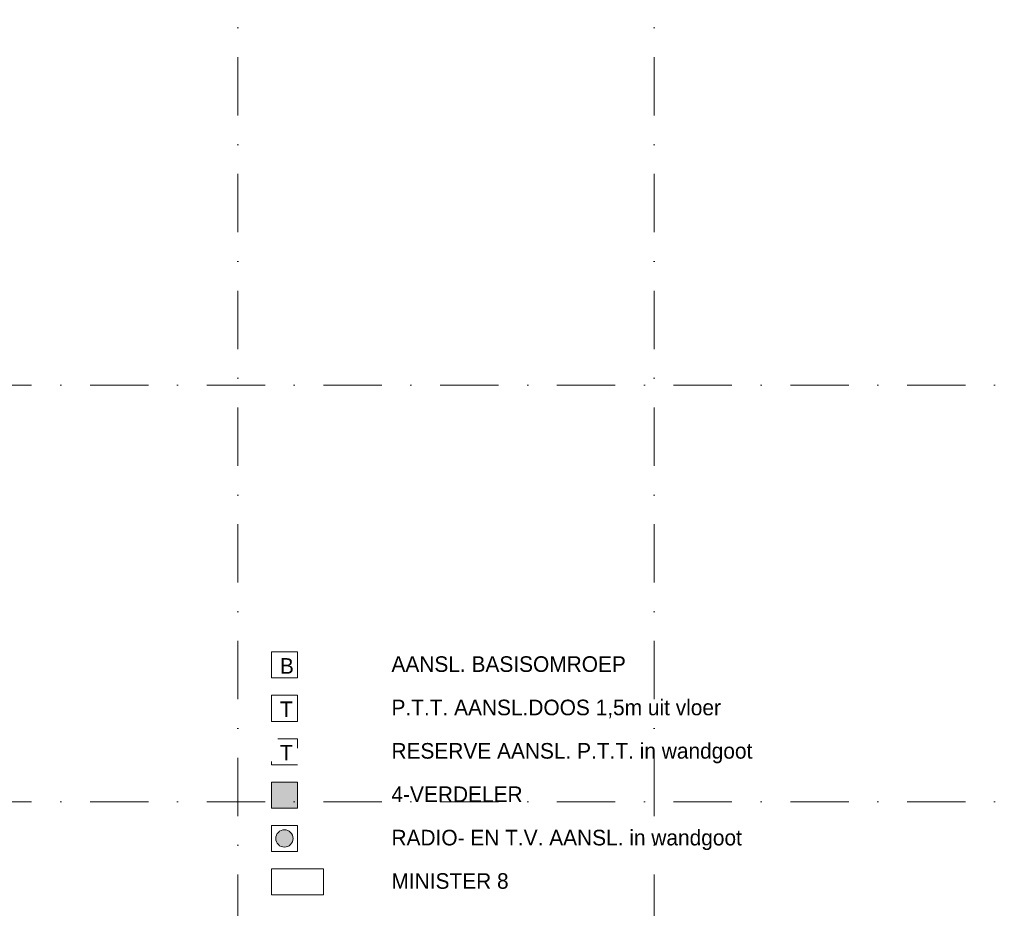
# Model space of a CAD drawing. Header units: millimetres. Extents: x 0 to 84100, y 0 to 59400.
# Tile 20 of 36: x 15796 to 27148, y 29722 to 39964. Entities that reach past the tile are written whole.
import ezdxf
from ezdxf.xclip import XClip

# ---------------------------------------------------------------- set-up
doc = ezdxf.new("R2010")
doc.units = ezdxf.units.MM
doc.linetypes.add('DGN2', pattern=[672.8, 336.4, -336.4])
doc.linetypes.add('DGN4', pattern=[1345.6, 672.8, -336.4, 0, -336.4])
doc.layers.add('56', color=7, linetype='Continuous')
doc.layers.add('SYMBOLEN', color=7, linetype='Continuous')
doc.styles.add('dgn000', font='dgn000.shx')
doc.styles.add('dgn001', font='dgn001.shx')

# ---------------------------------------------------------------- blocks, each defined once
blk = doc.blocks.new('EAD049')
at = {"layer": 'SYMBOLEN'}
h = blk.add_hatch(color=3, dxfattribs=at)
edge = h.paths.add_edge_path()
edge.add_arc((0.5, 0), 100, 0, 360)
at = {"layer": 'SYMBOLEN', "color": 3, "linetype": 'Continuous', "lineweight": 0}
blk.add_circle((0.5, 0), 100, dxfattribs=at)
blk = doc.blocks.new('AnonymousCell98')
at = {"layer": 'SYMBOLEN', "color": 1, "linetype": 'Continuous', "lineweight": 0, "flags": 128}
blk.add_lwpolyline([(184, 240), (-116, 240), (-116, -60), (184, -60), (184, 240)], dxfattribs=at)
at = {"color": 1, "linetype": 'Continuous', "lineweight": 0}
blk.add_blockref('EAD049', (34, 90), dxfattribs=at)
blk = doc.blocks.new('AnonymousCell99')
at = {"layer": 'SYMBOLEN', "color": 1, "linetype": 'Continuous', "lineweight": 0, "flags": 128}
blk.add_lwpolyline([(150, -139), (-150, -139), (-150, 161), (150, 161), (150, -139)], dxfattribs=at)
at = {"layer": 'SYMBOLEN', "color": 1, "linetype": 'DGN2', "lineweight": 0, "style": 'dgn001'}
blk.add_text('B', height=180, dxfattribs=at).set_placement((-52, -90))
blk = doc.blocks.new('AnonymousCell100')
at = {"layer": 'SYMBOLEN', "color": 1, "linetype": 'DGN2', "lineweight": 0, "flags": 128}
blk.add_lwpolyline([(150, -139), (-150, -139), (-150, 161), (150, 161), (150, -139)], dxfattribs=at)
at = {"layer": 'SYMBOLEN', "color": 1, "linetype": 'DGN2', "lineweight": 0, "style": 'dgn001'}
blk.add_text('T', height=180, dxfattribs=at).set_placement((-52, -90))
blk = doc.blocks.new('AnonymousCell101')
at = {"layer": 'SYMBOLEN', "color": 1, "linetype": 'Continuous', "lineweight": 0, "flags": 128}
blk.add_lwpolyline([(150, -139), (-150, -139), (-150, 161), (150, 161), (150, -139)], dxfattribs=at)
at = {"layer": 'SYMBOLEN', "color": 1, "linetype": 'DGN2', "lineweight": 0, "style": 'dgn001'}
blk.add_text('T', height=180, dxfattribs=at).set_placement((-52, -90))
blk = doc.blocks.new('50E03_329_B01 - Default')
at = {"layer": '56', "color": 3, "linetype": 'DGN4', "lineweight": 0}
for p, q in [((13849.76, 55989.76), (13849.76, 547.85)), ((18649.76, 55989.76), (18649.76, 547.85)), ((52180.43, 31892.77), (-3616.95, 31892.77)), ((52180.43, 27092.77), (-3616.95, 27092.77))]:
    blk.add_line(p, q, dxfattribs=at)

msp = doc.modelspace()

# ---------------------------------------------------------------- hatches: boundary and pattern name
at = {"layer": 'SYMBOLEN'}
msp.add_hatch(color=1, dxfattribs=at).paths.add_polyline_path([(18998, 30877), (18698, 30877), (18698, 31177), (18998, 31177)])

# ---------------------------------------------------------------- linework, layer by layer
at = {"layer": 'SYMBOLEN', "color": 1, "linetype": 'Continuous', "lineweight": 0, "flags": 128}
for points in [[(18998, 30877), (18698, 30877), (18698, 31177), (18998, 31177), (18998, 30877)], [(19298, 29877), (18698, 29877), (18698, 30177), (19298, 30177), (19298, 29877)]]:
    msp.add_lwpolyline(points, dxfattribs=at)

# ---------------------------------------------------------------- block references
ref = msp.add_blockref('50E03_329_B01 - Default', (4459.56, 3857.35))
XClip(ref).set_block_clipping_path([(-3195.19, 3614.84), (51845.11, 51823.2)])
at = {"color": 1, "linetype": 'Continuous', "lineweight": 0}
for name, p in [('AnonymousCell99', (18848, 32516)), ('AnonymousCell101', (18848, 32016)), ('AnonymousCell100', (18848, 31516)), ('AnonymousCell98', (18814, 30437))]:
    msp.add_blockref(name, p, dxfattribs=at)

# ---------------------------------------------------------------- texts
at = {"layer": 'SYMBOLEN', "color": 1, "linetype": 'Continuous', "lineweight": 0, "style": 'dgn000'}
for s, p in [('AANSL. BASISOMROEP', (20082, 32447)), ('P.T.T. AANSL.DOOS 1,5m uit vloer', (20082, 31947)), ('RESERVE AANSL. P.T.T. in wandgoot', (20082, 31447)), ('4-VERDELER', (20082, 30947)), ('RADIO- EN T.V. AANSL. in wandgoot', (20082, 30447)), ('MINISTER 8', (20082, 29947))]:
    msp.add_text(s, height=180, dxfattribs=at).set_placement(p)

doc.saveas('drawing.dxf')
